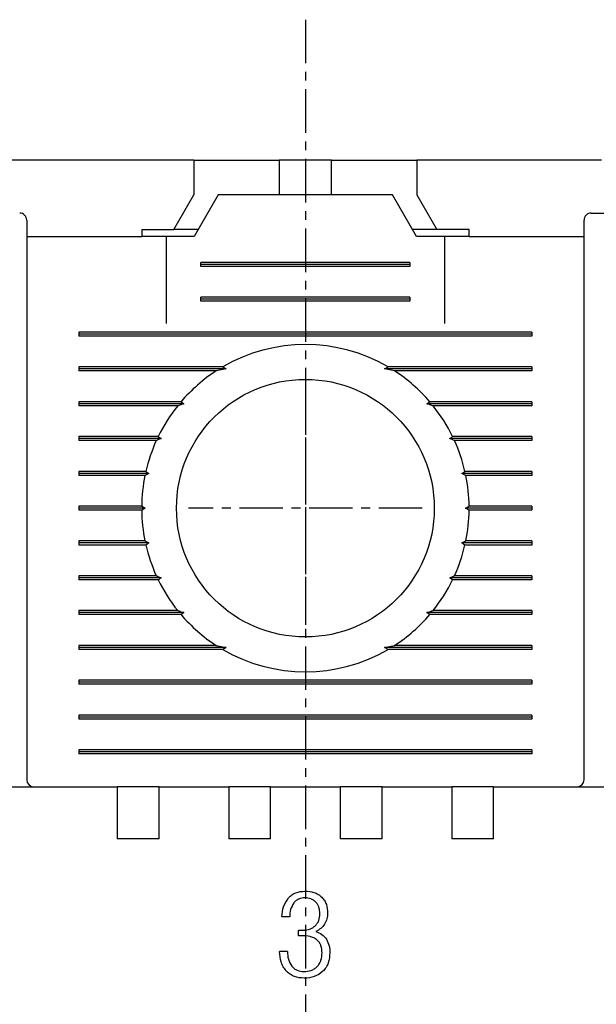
# Model space of a CAD drawing. Extents: x -7 to 1070, y -177 to 578.
# Tile 16 of 23: x 493 to 510, y 427 to 455. Entities that reach past the tile are written whole.
import ezdxf

# ---------------------------------------------------------------- set-up
doc = ezdxf.new("R2010")
doc.units = 0
doc.header["$MEASUREMENT"] = 0
doc.linetypes.add('CENTER', pattern=[2, 1.25, -0.25, 0.25, -0.25])
doc.layers.get('0').update_dxf_attribs({"linetype": 'CONTINUOUS'})
doc.layers.add('cen', color=1, linetype='CENTER')
doc.layers.add('di', color=3, linetype='CONTINUOUS')
doc.styles.add('KIM', font='ROMANS.shx', dxfattribs={"height": 5, "bigfont": 'GSG1.shx'})
doc.styles.get("Standard").update_dxf_attribs({"font": 'romans.shx', "height": 2, "bigfont": 'hgs.shx'})
doc.dimstyles.new('STANDARD$0', dxfattribs={"dimtxt": 5, "dimasz": 5, "dimexe": 1, "dimexo": 2, "dimgap": 2, "dimtad": 1, "dimdec": 4, "dimzin": 12, "dimdsep": 46, "dimtxsty": 'KIM', "dimcen": -1, "dimdle": 0.1, "dimadec": 0, "dimazin": 0, "dimtfac": 1, "dimtdec": 4, "dimtmove": 0, "dimatfit": 3, "dimfxl": 0, "dimtolj": 1, "dimtzin": 0, "dimarcsym": 0})

# ---------------------------------------------------------------- blocks, each defined once
blk = doc.blocks.new('*D76')
at = {"layer": 'di'}
for p, q in [((462.823, 451.144), (446.684, 451.144)), ((448.684, 448.344), (448.684, 355.444)), ((499.523, 352.644), (446.684, 352.644))]:
    blk.add_line(p, q, dxfattribs=at)
for points in [[(448.218, 448.344), (449.151, 448.344), (448.684, 451.144)], [(448.218, 355.444), (449.151, 355.444), (448.684, 352.644)]]:
    blk.add_solid(points, dxfattribs=at)
at = {"layer": 'di', "insert": (445.684, 402.244), "char_height": 2, "attachment_point": 5, "rotation": 90}
blk.add_mtext('\\A1;98.5', dxfattribs=at)

msp = doc.modelspace()

# ---------------------------------------------------------------- linework, layer by layer
for p, q in [((498.323, 451.144), (493.023, 451.144)), ((498.323, 451.144), (498.323, 450.144)), ((498.323, 451.144), (500.273, 451.144)), ((500.273, 451.144), (500.773, 451.144)), ((500.773, 451.144), (500.773, 450.144)), ((502.273, 451.144), (500.773, 451.144)), ((502.273, 450.144), (502.273, 451.144)), ((502.273, 451.144), (502.773, 451.144)), ((502.773, 451.144), (504.723, 451.144)), ((504.723, 451.144), (504.723, 450.144)), ((510.023, 451.144), (504.723, 451.144)), ((497.746, 449.144), (498.323, 450.144)), ((499.023, 450.144), (498.33, 448.944)), ((504.023, 450.144), (499.023, 450.144)), ((504.716, 448.944), (504.023, 450.144)), ((504.723, 450.144), (505.3, 449.144)), ((496.823, 449.144), (496.823, 448.944)), ((496.823, 449.144), (497.746, 449.144)), ((498.446, 449.144), (497.746, 449.144)), ((505.3, 449.144), (504.6, 449.144)), ((506.223, 449.144), (505.3, 449.144)), ((506.223, 448.944), (506.223, 449.144)), ((493.523, 448.944), (496.823, 448.944)), ((497.523, 448.944), (496.823, 448.944)), ((497.523, 448.944), (497.523, 446.444)), ((498.33, 448.944), (497.523, 448.944)), ((505.523, 448.944), (504.716, 448.944)), ((505.523, 446.444), (505.523, 448.944)), ((506.223, 448.944), (505.523, 448.944)), ((506.223, 448.944), (509.523, 448.944)), ((493.523, 448.537), (493.523, 433.344)), ((509.523, 433.344), (509.523, 448.537)), ((498.523, 448.086), (498.523, 448.202)), ((504.523, 448.202), (498.523, 448.202)), ((504.523, 448.144), (498.523, 448.144)), ((504.523, 448.086), (498.523, 448.086)), ((504.523, 448.202), (504.523, 448.086)), ((498.523, 447.086), (498.523, 447.202)), ((504.523, 447.202), (498.523, 447.202)), ((504.523, 447.144), (498.523, 447.144)), ((504.523, 447.202), (504.523, 447.086)), ((504.523, 447.086), (498.523, 447.086)), ((495.023, 446.202), (495.023, 446.086)), ((508.023, 446.202), (495.023, 446.202)), ((508.023, 446.144), (495.023, 446.144)), ((508.023, 446.086), (495.023, 446.086)), ((508.023, 446.202), (508.023, 446.086)), ((499.151, 445.202), (495.023, 445.202)), ((495.023, 445.202), (495.023, 445.086)), ((499.252, 445.144), (495.023, 445.144)), ((499.252, 445.144), (498.964, 445.086)), ((499.151, 445.202), (499.252, 445.144)), ((503.795, 445.144), (503.895, 445.202)), ((504.082, 445.086), (503.795, 445.144)), ((508.023, 445.144), (503.795, 445.144)), ((508.023, 445.202), (503.895, 445.202)), ((508.023, 445.202), (508.023, 445.086)), ((498.964, 445.086), (495.023, 445.086)), ((508.023, 445.086), (504.082, 445.086)), ((497.954, 444.202), (495.023, 444.202)), ((495.023, 444.202), (495.023, 444.086)), ((498.036, 444.144), (495.023, 444.144)), ((497.858, 444.086), (495.023, 444.086)), ((508.023, 444.144), (505.01, 444.144)), ((508.023, 444.202), (505.092, 444.202)), ((508.023, 444.086), (505.188, 444.086)), ((508.023, 444.202), (508.023, 444.086)), ((499.123, 443.944), (499.124, 443.96)), ((503.922, 443.96), (503.923, 443.944)), ((497.297, 443.202), (495.023, 443.202)), ((495.023, 443.202), (495.023, 443.086)), ((508.023, 443.202), (505.749, 443.202)), ((508.023, 443.202), (508.023, 443.086)), ((497.381, 443.144), (495.023, 443.144)), ((497.243, 443.086), (495.023, 443.086)), ((508.023, 443.144), (505.666, 443.144)), ((508.023, 443.086), (505.803, 443.086)), ((496.944, 442.202), (495.023, 442.202)), ((495.023, 442.202), (495.023, 442.086)), ((497.033, 442.144), (495.023, 442.144)), ((496.918, 442.086), (495.023, 442.086)), ((497.033, 442.144), (496.918, 442.086)), ((496.944, 442.202), (497.033, 442.144)), ((506.013, 442.144), (506.102, 442.202)), ((508.023, 442.144), (506.013, 442.144)), ((506.128, 442.086), (506.013, 442.144)), ((508.023, 442.202), (506.102, 442.202)), ((508.023, 442.086), (506.128, 442.086)), ((508.023, 442.202), (508.023, 442.086)), ((496.823, 441.202), (495.023, 441.202)), ((495.023, 441.202), (495.023, 441.086)), ((496.823, 441.202), (496.923, 441.144)), ((506.123, 441.144), (506.223, 441.202)), ((508.023, 441.202), (506.223, 441.202)), ((508.023, 441.202), (508.023, 441.086)), ((496.923, 441.144), (495.023, 441.144)), ((496.823, 441.086), (495.023, 441.086)), ((496.923, 441.144), (496.823, 441.086)), ((506.223, 441.086), (506.123, 441.144)), ((508.023, 441.144), (506.123, 441.144)), ((508.023, 441.086), (506.223, 441.086)), ((496.918, 440.202), (495.023, 440.202)), ((495.023, 440.202), (495.023, 440.086)), ((497.033, 440.144), (495.023, 440.144)), ((496.944, 440.086), (495.023, 440.086)), ((496.918, 440.202), (497.033, 440.144)), ((497.033, 440.144), (496.944, 440.086)), ((506.013, 440.144), (506.128, 440.202)), ((508.023, 440.144), (506.013, 440.144)), ((506.102, 440.086), (506.013, 440.144)), ((508.023, 440.086), (506.102, 440.086)), ((508.023, 440.202), (506.128, 440.202)), ((508.023, 440.202), (508.023, 440.086)), ((497.243, 439.202), (495.023, 439.202)), ((495.023, 439.202), (495.023, 439.086)), ((508.023, 439.202), (505.803, 439.202)), ((508.023, 439.202), (508.023, 439.086)), ((497.381, 439.144), (495.023, 439.144)), ((497.297, 439.086), (495.023, 439.086)), ((508.023, 439.144), (505.666, 439.144)), ((508.023, 439.086), (505.749, 439.086)), ((497.858, 438.202), (495.023, 438.202)), ((495.023, 438.202), (495.023, 438.086)), ((498.036, 438.144), (495.023, 438.144)), ((497.954, 438.086), (495.023, 438.086)), ((499.123, 438.328), (499.123, 438.344)), ((503.923, 438.344), (503.923, 438.328)), ((508.023, 438.144), (505.01, 438.144)), ((508.023, 438.086), (505.092, 438.086)), ((508.023, 438.202), (505.188, 438.202)), ((508.023, 438.202), (508.023, 438.086)), ((498.964, 437.202), (495.023, 437.202)), ((495.023, 437.202), (495.023, 437.086)), ((499.252, 437.144), (495.023, 437.144)), ((499.151, 437.086), (495.023, 437.086)), ((498.964, 437.202), (499.252, 437.144)), ((499.252, 437.144), (499.151, 437.086)), ((503.795, 437.144), (504.082, 437.202)), ((503.895, 437.086), (503.795, 437.144)), ((508.023, 437.144), (503.795, 437.144)), ((508.023, 437.086), (503.895, 437.086)), ((508.023, 437.202), (504.082, 437.202)), ((508.023, 437.202), (508.023, 437.086)), ((495.023, 436.202), (495.023, 436.086)), ((508.023, 436.202), (495.023, 436.202)), ((508.023, 436.144), (495.023, 436.144)), ((508.023, 436.086), (495.023, 436.086)), ((508.023, 436.202), (508.023, 436.086)), ((495.023, 435.202), (495.023, 435.086)), ((508.023, 435.202), (495.023, 435.202)), ((508.023, 435.144), (495.023, 435.144)), ((508.023, 435.086), (495.023, 435.086)), ((508.023, 435.202), (508.023, 435.086)), ((495.023, 434.202), (495.023, 434.086)), ((508.023, 434.202), (495.023, 434.202)), ((508.023, 434.144), (495.023, 434.144)), ((508.023, 434.202), (508.023, 434.086)), ((508.023, 434.086), (495.023, 434.086)), ((481.923, 433.144), (496.123, 433.144)), ((496.123, 433.144), (496.123, 432.452)), ((497.323, 433.144), (496.123, 433.144)), ((497.323, 433.144), (499.323, 433.144)), ((497.323, 432.452), (497.323, 433.144)), ((499.323, 433.144), (499.323, 432.452)), ((500.523, 433.144), (499.323, 433.144)), ((500.523, 433.144), (502.523, 433.144)), ((500.523, 432.452), (500.523, 433.144)), ((502.523, 433.144), (502.523, 432.452)), ((503.723, 433.144), (502.523, 433.144)), ((503.723, 433.144), (505.723, 433.144)), ((503.723, 432.452), (503.723, 433.144)), ((505.723, 433.144), (505.723, 432.452)), ((506.923, 433.144), (505.723, 433.144)), ((506.923, 433.144), (521.123, 433.144)), ((506.923, 432.452), (506.923, 433.144)), ((496.123, 432.452), (496.123, 431.644)), ((497.323, 431.644), (497.323, 432.452)), ((499.323, 432.452), (499.323, 431.644)), ((500.523, 431.644), (500.523, 432.452)), ((502.523, 432.452), (502.523, 431.644)), ((503.723, 431.644), (503.723, 432.452)), ((505.723, 432.452), (505.723, 431.644)), ((506.923, 431.644), (506.923, 432.452)), ((497.323, 431.644), (496.123, 431.644)), ((500.523, 431.644), (499.323, 431.644)), ((503.723, 431.644), (502.523, 431.644)), ((506.923, 431.644), (505.723, 431.644)), ((501.072, 429.407), (500.847, 429.407)), ((501.328, 428.862), (501.328, 429.022)), ((501.328, 429.022), (501.412, 429.019)), ((501.433, 428.865), (501.328, 428.862)), ((501.008, 428.413), (500.783, 428.413))]:
    msp.add_line(p, q)
at = {"flags": 128}
for points in [[(497.954, 444.202), (497.996, 444.172), (498.036, 444.144)], [(505.01, 444.144), (505.05, 444.172), (505.092, 444.202)], [(497.297, 443.202), (497.364, 443.156), (497.381, 443.144)], [(505.749, 439.086), (505.683, 439.132), (505.666, 439.144)], [(498.036, 438.144), (497.996, 438.116), (497.954, 438.086)], [(505.092, 438.086), (505.05, 438.116), (505.01, 438.144)]]:
    msp.add_lwpolyline(points, dxfattribs=at)
msp.add_circle((501.523, 441.144), 3.7)
for centre, radius, start, end in [((493.323, 449.418), 0.2, 0, 90.3546), ((509.723, 449.418), 0.2, 89.6454, 180), ((501.523, 441.144), 4.7, 59.6946, 120.3054), ((501.523, 441.144), 4.7, 122.9885, 139.4145), ((501.523, 441.144), 4.7, 40.5855, 57.0115), ((501.523, 441.144), 4.7, 141.2434, 154.0354), ((501.523, 441.144), 4.7, 25.9646, 38.7566), ((501.523, 441.144), 4.7, 155.591, 166.9942), ((501.523, 441.144), 4.7, 13.0058, 24.409), ((501.523, 441.144), 4.7, 168.4349, 179.2962), ((501.523, 441.144), 4.7, 0.7038, 11.5651), ((501.523, 441.144), 4.7, 180.7038, 191.5651), ((501.523, 441.144), 4.7, 348.4349, 359.2962), ((501.523, 441.144), 4.7, 193.0058, 204.409), ((501.523, 441.144), 4.7, 335.591, 346.9942), ((501.523, 441.144), 4.7, 205.9646, 218.7566), ((501.523, 441.144), 4.7, 321.2434, 334.0354), ((501.523, 441.144), 4.7, 220.5855, 237.0115), ((501.523, 441.144), 4.7, 302.9885, 319.4145), ((501.523, 441.144), 4.7, 239.6946, 300.3054), ((493.723, 433.344), 0.2, 180, 270), ((509.323, 433.344), 0.2, 270, 0)]:
    msp.add_arc(centre, radius, start, end)
for points, knots in [([(493.523, 449.418), (493.523, 449.417), (493.523, 449.413), (493.523, 449.34), (493.523, 449.145), (493.523, 448.868), (493.523, 448.647), (493.523, 448.537)], [0, 0, 0, 0, 0.070864, 0.303143, 0.535428, 0.767714, 1, 1, 1, 1]), ([(509.523, 448.537), (509.523, 448.571), (509.523, 448.715), (509.523, 448.959), (509.523, 449.213), (509.523, 449.385), (509.523, 449.407), (509.523, 449.418)], [0, 0, 0, 0, 0.070888, 0.30317, 0.535449, 0.767724, 1, 1, 1, 1]), ([(509.724, 449.618), (509.897, 449.617), (510.897, 449.611), (511.897, 449.603), (512.725, 449.597)], [0, 0, 0, 0, 0.172174, 1, 1, 1, 1]), ([(498.036, 444.144), (498.018, 444.138), (497.959, 444.119), (497.9, 444.1), (497.858, 444.086)], [0, 0, 0, 0, 0.296332, 1, 1, 1, 1]), ([(505.188, 444.086), (505.147, 444.1), (505.087, 444.119), (505.028, 444.138), (505.01, 444.144)], [0, 0, 0, 0, 0.7036676, 1, 1, 1, 1]), ([(505.666, 443.144), (505.671, 443.148), (505.699, 443.167), (505.727, 443.186), (505.749, 443.202)], [0, 0, 0, 0, 0.205241, 1, 1, 1, 1]), ([(497.381, 443.144), (497.377, 443.142), (497.331, 443.123), (497.285, 443.104), (497.243, 443.086)], [0, 0, 0, 0, 0.076336, 1, 1, 1, 1]), ([(505.803, 443.086), (505.761, 443.104), (505.715, 443.123), (505.669, 443.142), (505.666, 443.144)], [0, 0, 0, 0, 0.923664, 1, 1, 1, 1]), ([(497.243, 439.202), (497.285, 439.184), (497.331, 439.164), (497.377, 439.145), (497.381, 439.144)], [0, 0, 0, 0, 0.922331, 1, 1, 1, 1]), ([(505.666, 439.144), (505.669, 439.145), (505.715, 439.164), (505.761, 439.184), (505.803, 439.202)], [0, 0, 0, 0, 0.077669, 1, 1, 1, 1]), ([(497.381, 439.144), (497.375, 439.14), (497.347, 439.121), (497.319, 439.101), (497.297, 439.086)], [0, 0, 0, 0, 0.206513, 1, 1, 1, 1]), ([(497.858, 438.202), (497.899, 438.188), (497.959, 438.169), (498.018, 438.15), (498.036, 438.144)], [0, 0, 0, 0, 0.702611, 1, 1, 1, 1]), ([(505.01, 438.144), (505.028, 438.15), (505.088, 438.169), (505.147, 438.188), (505.188, 438.202)], [0, 0, 0, 0, 0.297389, 1, 1, 1, 1]), ([(501.038, 429.951), (501.069, 429.981), (501.132, 430.042), (501.288, 430.125), (501.419, 430.136), (501.506, 430.144)], [0, 0, 0, 0, 0.251597, 0.501735, 1, 1, 1, 1]), ([(501.506, 430.144), (501.595, 430.138), (501.729, 430.129), (501.894, 430.058), (501.962, 430), (501.995, 429.971)], [0, 0, 0, 0, 0.500587, 0.749874, 1, 1, 1, 1]), ([(500.847, 429.407), (500.855, 429.506), (500.869, 429.705), (500.982, 429.869), (501.038, 429.951)], [0, 0, 0, 0, 0.5024852, 1, 1, 1, 1]), ([(501.508, 429.952), (501.448, 429.946), (501.358, 429.938), (501.254, 429.876), (501.213, 429.833), (501.192, 429.811)], [0, 0, 0, 0, 0.499036, 0.748555, 1, 1, 1, 1]), ([(501.826, 429.826), (501.805, 429.846), (501.762, 429.886), (501.656, 429.941), (501.567, 429.947), (501.508, 429.952)], [0, 0, 0, 0, 0.249903, 0.499161, 1, 1, 1, 1]), ([(501.995, 429.971), (502.022, 429.939), (502.076, 429.876), (502.148, 429.723), (502.156, 429.597), (502.162, 429.513)], [0, 0, 0, 0, 0.249365, 0.498292, 1, 1, 1, 1]), ([(501.192, 429.811), (501.156, 429.749), (501.082, 429.624), (501.075, 429.48), (501.072, 429.407)], [0, 0, 0, 0, 0.496748, 1, 1, 1, 1]), ([(501.937, 429.495), (501.933, 429.555), (501.928, 429.645), (501.882, 429.756), (501.845, 429.803), (501.826, 429.826)], [0, 0, 0, 0, 0.500511, 0.749901, 1, 1, 1, 1]), ([(501.796, 429.14), (501.819, 429.164), (501.865, 429.211), (501.925, 429.33), (501.932, 429.429), (501.937, 429.495)], [0, 0, 0, 0, 0.25034, 0.499812, 1, 1, 1, 1]), ([(502.162, 429.513), (502.158, 429.457), (502.152, 429.345), (502.1, 429.247), (502.074, 429.197)], [0, 0, 0, 0, 0.50203, 1, 1, 1, 1]), ([(501.412, 429.019), (501.481, 429.023), (501.584, 429.029), (501.715, 429.077), (501.769, 429.119), (501.796, 429.14)], [0, 0, 0, 0, 0.500518, 0.750129, 1, 1, 1, 1]), ([(502.074, 429.197), (502.039, 429.153), (501.969, 429.065), (501.872, 429.009), (501.823, 428.981)], [0, 0, 0, 0, 0.500746, 1, 1, 1, 1]), ([(501.856, 428.745), (501.825, 428.766), (501.764, 428.809), (501.621, 428.856), (501.508, 428.861), (501.433, 428.865)], [0, 0, 0, 0, 0.2486725, 0.4977245, 1, 1, 1, 1]), ([(501.823, 428.981), (501.884, 428.958), (502.004, 428.914), (502.087, 428.816), (502.128, 428.767)], [0, 0, 0, 0, 0.500523, 1, 1, 1, 1]), ([(502.001, 428.373), (501.997, 428.442), (501.99, 428.545), (501.929, 428.672), (501.88, 428.721), (501.856, 428.745)], [0, 0, 0, 0, 0.50017, 0.749372, 1, 1, 1, 1]), ([(502.128, 428.767), (502.158, 428.704), (502.218, 428.579), (502.223, 428.439), (502.226, 428.37)], [0, 0, 0, 0, 0.5003916, 1, 1, 1, 1]), ([(500.975, 427.85), (500.943, 427.889), (500.881, 427.969), (500.799, 428.157), (500.79, 428.311), (500.783, 428.413)], [0, 0, 0, 0, 0.248919, 0.497544, 1, 1, 1, 1]), ([(501.008, 428.413), (501.011, 428.337), (501.016, 428.184), (501.095, 428.054), (501.134, 427.989)], [0, 0, 0, 0, 0.502132, 1, 1, 1, 1]), ([(501.861, 427.979), (501.884, 428.006), (501.931, 428.061), (501.989, 428.193), (501.997, 428.301), (502.001, 428.373)], [0, 0, 0, 0, 0.2497976, 0.4989797, 1, 1, 1, 1]), ([(502.226, 428.37), (502.218, 428.273), (502.206, 428.127), (502.121, 427.95), (502.057, 427.877), (502.024, 427.841)], [0, 0, 0, 0, 0.49928, 0.748692, 1, 1, 1, 1]), ([(501.134, 427.989), (501.156, 427.965), (501.201, 427.918), (501.315, 427.851), (501.413, 427.842), (501.479, 427.836)], [0, 0, 0, 0, 0.250679, 0.500116, 1, 1, 1, 1]), ([(501.479, 427.836), (501.549, 427.842), (501.654, 427.85), (501.783, 427.909), (501.835, 427.956), (501.861, 427.979)], [0, 0, 0, 0, 0.499525, 0.748942, 1, 1, 1, 1]), ([(501.491, 427.644), (501.395, 427.652), (501.252, 427.664), (501.079, 427.752), (501.01, 427.817), (500.975, 427.85)], [0, 0, 0, 0, 0.499478, 0.748989, 1, 1, 1, 1]), ([(502.024, 427.841), (501.946, 427.781), (501.788, 427.662), (501.59, 427.65), (501.491, 427.644)], [0, 0, 0, 0, 0.498842, 1, 1, 1, 1])]:
    msp.add_open_spline(points, degree=3, knots=knots)
at = {"layer": 'cen'}
for p, q in [((501.523, 455.174), (501.523, 350.165)), ((501.523, 444.499), (501.523, 437.789)), ((504.878, 441.144), (498.168, 441.144))]:
    msp.add_line(p, q, dxfattribs=at)

# ---------------------------------------------------------------- dimensions: what is measured, and where the dimension line sits
at = {"layer": 'di'}
dim = msp.add_linear_dim(base=(448.684, 352.644), p1=(464.823, 451.144), p2=(501.523, 352.644), angle=90, dimstyle='STANDARD$0', override={"dimtxt": 3, "dimasz": 2.8, "dimexe": 2, "dimdec": 2, "dimzin": 8, "dimtxsty": 'Standard', "dimcen": 0, "dimclrd": 256, "dimclre": 256, "dimclrt": 256, "dimadec": 2, "dimazin": 2, "dimtfac": 0.6, "dimtdec": 2, "dimtzin": 8, "dimlwd": 65535, "dimlwe": 65535, "dimarcsym": 1}, dxfattribs=at)
dim.commit()
dim.dimension.update_dxf_attribs({"geometry": '*D76', "text_midpoint": (448.684, 402.244), "dimtype": 160})

doc.saveas('drawing.dxf')
